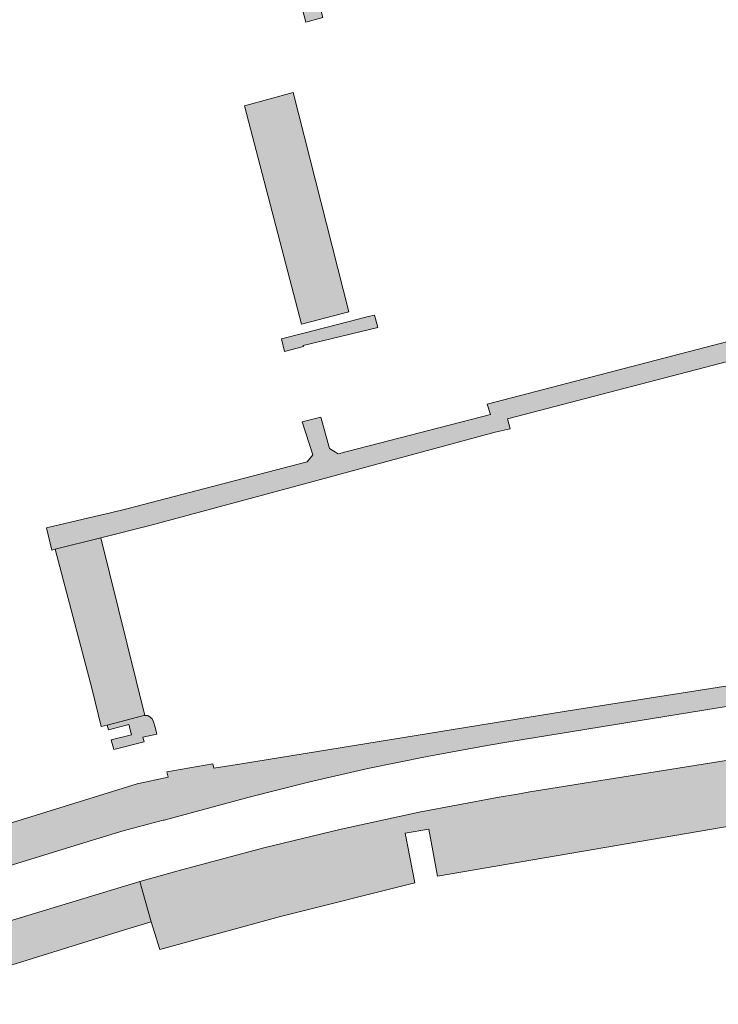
# Model space of a CAD drawing. Extents: x 97094 to 109644, y 463509 to 471969.
# Tile 9 of 256: x 99792 to 99859, y 464841 to 464936. Entities that reach past the tile are written whole.
import ezdxf

# ---------------------------------------------------------------- set-up
doc = ezdxf.new("R2010")
doc.units = 0
doc.layers.add('109 Onkruidbestrijding elementen', color=6, linetype='Continuous', lineweight=20, true_color=0xff00ff)

msp = doc.modelspace()

# ---------------------------------------------------------------- hatches: boundary and pattern name
at = {"layer": '109 Onkruidbestrijding elementen', "true_color": 0xff00ff}
for points in [[(99818.98, 464935.69), (99820.608, 464936.124), (99818.887, 464942.662), (99815.66, 464954.92), (99813.676, 464962.457), (99813.337, 464963.515), (99811.638, 464963.109), (99805.905, 464961.618), (99801.264, 464961.67), (99776.268, 464955.42), (99775.344, 464955.189), (99775.694, 464954.072), (99773.012, 464953.37), (99772.998, 464953.071), (99773.557, 464951.439), (99773.601, 464951.45), (99774.799, 464951.744), (99776.108, 464952.208), (99802.033, 464958.559), (99806.975, 464959.863), (99812.275, 464961.25), (99818.98, 464935.69)], [(99813.095, 464927.661), (99818.567, 464906.692), (99823.101, 464907.868), (99817.766, 464928.929), (99813.095, 464927.661)], [(99818.787, 464905.838), (99816.644, 464905.277), (99816.946, 464904.071), (99818.745, 464904.539), (99818.716, 464904.659), (99825.875, 464906.381), (99825.567, 464907.564), (99824.97, 464907.412), (99824.136, 464907.199), (99818.787, 464905.838)], [(99799.322, 464886.189), (99804.022, 464887.373), (99805.308, 464887.72), (99819.318, 464891.504), (99825.225, 464893.098), (99837.145, 464896.315), (99838.588, 464896.658), (99838.349, 464897.609), (99861.666, 464903.685), (99861.092, 464905.443), (99836.39, 464899.025), (99836.699, 464898.031), (99822.074, 464894.26), (99821.243, 464894.77), (99820.417, 464897.767), (99818.635, 464897.304), (99819.641, 464894.144), (99819.102, 464893.479), (99801.791, 464888.959), (99800.1, 464888.557), (99798.715, 464888.227), (99794.093, 464887.127), (99794.597, 464884.99), (99794.941, 464885.085), (99799.322, 464886.189)], [(99799.931, 464868.216), (99803.448, 464869.128), (99803.526, 464869.129), (99799.322, 464886.189), (99794.941, 464885.085), (99798.47, 464871.611), (99799.332, 464868.06), (99799.931, 464868.216)], [(99805.376, 464859.1), (99813.557, 464861.295), (99819.221, 464862.73), (99824.916, 464864.036), (99830.639, 464865.211), (99836.388, 464866.255), (99838.452, 464866.591), (99864.66, 464870.851), (99868.741, 464871.515), (99868.858, 464871.531), (99868.974, 464871.55), (99869.09, 464871.572), (99869.171, 464871.589), (99869.252, 464871.607), (99869.332, 464871.627), (99869.412, 464871.648), (99869.491, 464871.67), (99869.571, 464871.693), (99869.649, 464871.718), (99869.728, 464871.745), (99869.806, 464871.772), (99869.883, 464871.801), (99869.96, 464871.831), (99870.037, 464871.863), (99870.112, 464871.895), (99870.188, 464871.93), (99870.262, 464871.965), (99870.337, 464872.001), (99870.41, 464872.039), (99870.483, 464872.078), (99870.555, 464872.118), (99870.627, 464872.16), (99870.697, 464872.203), (99870.767, 464872.246), (99870.837, 464872.291), (99870.905, 464872.338), (99870.973, 464872.385), (99871.04, 464872.433), (99871.106, 464872.483), (99871.171, 464872.534), (99871.236, 464872.586), (99871.299, 464872.638), (99871.362, 464872.692), (99871.424, 464872.747), (99871.484, 464872.803), (99871.544, 464872.86), (99871.603, 464872.918), (99871.661, 464872.977), (99871.718, 464873.037), (99871.774, 464873.098), (99871.829, 464873.16), (99871.882, 464873.223), (99871.935, 464873.287), (99871.987, 464873.351), (99872.037, 464873.417), (99872.086, 464873.483), (99872.135, 464873.55), (99872.182, 464873.618), (99872.228, 464873.687), (99872.273, 464873.756), (99872.316, 464873.826), (99872.359, 464873.897), (99872.4, 464873.969), (99872.44, 464874.041), (99872.479, 464874.114), (99871.701, 464873.964), (99869.695, 464873.578), (99843.974, 464869.545), (99812.804, 464864.492), (99810.153, 464864.062), (99810.044, 464864.476), (99805.635, 464863.71), (99805.763, 464863.223), (99802.808, 464862.566), (99788.951, 464858.287), (99787.032, 464857.858), (99782.675, 464856.492), (99780.867, 464855.926), (99775.111, 464854.122), (99775.526, 464852.634), (99776.219, 464850.142), (99786.035, 464853.231), (99786.811, 464853.475), (99790, 464854.53), (99797.661, 464856.918), (99801.453, 464858.058), (99805.28, 464859.076), (99805.376, 464859.1)], [(99803.526, 464869.129), (99803.448, 464869.128), (99799.931, 464868.216), (99800.047, 464867.768), (99801.998, 464868.254), (99802.249, 464867.286), (99800.298, 464866.801), (99800.303, 464866.781), (99800.544, 464865.852), (99803.467, 464866.61), (99803.354, 464867.047), (99804.682, 464867.352), (99804.513, 464867.998), (99804.377, 464868.521), (99804.219, 464868.823), (99804.056, 464868.967), (99803.816, 464869.133), (99803.526, 464869.129)], [(99841.688, 464861.986), (99840.489, 464861.8), (99839.295, 464861.583), (99837.358, 464861.257), (99829.846, 464859.842), (99822.373, 464858.236), (99814.943, 464856.442), (99806.819, 464854.25), (99806.617, 464854.193), (99803.04, 464853.2), (99804.133, 464849.314), (99804.957, 464846.662), (99816.541, 464849.832), (99829.44, 464853.068), (99828.505, 464857.822), (99830.799, 464858.233), (99831.63, 464853.704), (99865.791, 464859.563), (99865.171, 464863.921), (99864.904, 464865.713), (99841.688, 464861.986)], [(99803.04, 464853.2), (99788.685, 464848.835), (99787.454, 464848.447), (99777.558, 464845.328), (99778.648, 464841.411), (99801.481, 464848.54), (99804.133, 464849.314), (99803.04, 464853.2)]]:
    msp.add_hatch(color=6, dxfattribs=at).paths.add_polyline_path(points)

# ---------------------------------------------------------------- linework, layer by layer
at = {"layer": '109 Onkruidbestrijding elementen', "color": 3, "true_color": 0x00ff00}
for points in [[(99818.98, 464935.69), (99820.608, 464936.124), (99818.887, 464942.662), (99815.66, 464954.92), (99813.676, 464962.457), (99813.337, 464963.515), (99811.638, 464963.109), (99805.905, 464961.618), (99801.264, 464961.67), (99776.268, 464955.42), (99775.344, 464955.189), (99775.694, 464954.072), (99773.012, 464953.37), (99772.998, 464953.071), (99773.557, 464951.439), (99773.601, 464951.45), (99774.799, 464951.744), (99776.108, 464952.208), (99802.033, 464958.559), (99806.975, 464959.863), (99812.275, 464961.25), (99818.98, 464935.69)], [(99813.095, 464927.661), (99818.567, 464906.692), (99823.101, 464907.868), (99817.766, 464928.929), (99813.095, 464927.661)], [(99818.787, 464905.838), (99816.644, 464905.277), (99816.946, 464904.071), (99818.745, 464904.539), (99818.716, 464904.659), (99825.875, 464906.381), (99825.567, 464907.564), (99824.97, 464907.412), (99824.136, 464907.199), (99818.787, 464905.838)], [(99799.931, 464868.216), (99803.448, 464869.128), (99803.526, 464869.129), (99799.322, 464886.189), (99794.941, 464885.085), (99798.47, 464871.611), (99799.332, 464868.06), (99799.931, 464868.216)], [(99803.526, 464869.129), (99803.448, 464869.128), (99799.931, 464868.216), (99800.047, 464867.768), (99801.998, 464868.254), (99802.249, 464867.286), (99800.298, 464866.801), (99800.303, 464866.781), (99800.544, 464865.852), (99803.467, 464866.61), (99803.354, 464867.047), (99804.682, 464867.352), (99804.513, 464867.998), (99804.377, 464868.521), (99804.219, 464868.823), (99804.056, 464868.967), (99803.816, 464869.133), (99803.526, 464869.129)], [(99841.688, 464861.986), (99840.489, 464861.8), (99839.295, 464861.583), (99837.358, 464861.257), (99829.846, 464859.842), (99822.373, 464858.236), (99814.943, 464856.442), (99806.819, 464854.25), (99806.617, 464854.193), (99803.04, 464853.2), (99804.133, 464849.314), (99804.957, 464846.662), (99816.541, 464849.832), (99829.44, 464853.068), (99828.505, 464857.822), (99830.799, 464858.233), (99831.63, 464853.704), (99865.791, 464859.563), (99865.171, 464863.921), (99864.904, 464865.713), (99841.688, 464861.986)], [(99803.04, 464853.2), (99788.685, 464848.835), (99787.454, 464848.447), (99777.558, 464845.328), (99778.648, 464841.411), (99801.481, 464848.54), (99804.133, 464849.314), (99803.04, 464853.2)]]:
    msp.add_lwpolyline(points, close=True, dxfattribs=at)
for points in [[(99861.092, 464905.443), (99836.39, 464899.025), (99836.699, 464898.031), (99822.074, 464894.26), (99821.243, 464894.77), (99820.417, 464897.767), (99818.635, 464897.304), (99819.641, 464894.144), (99819.102, 464893.479), (99801.791, 464888.959), (99800.1, 464888.557), (99798.715, 464888.227), (99794.093, 464887.127), (99794.597, 464884.99), (99794.941, 464885.085), (99799.322, 464886.189), (99799.322, 464886.189), (99804.022, 464887.373), (99805.308, 464887.72), (99819.318, 464891.504), (99825.225, 464893.098), (99837.145, 464896.315), (99838.588, 464896.658), (99838.349, 464897.609), (99861.666, 464903.685)], [(99869.695, 464873.578), (99843.974, 464869.545), (99812.804, 464864.492), (99810.153, 464864.062), (99810.044, 464864.476), (99805.635, 464863.71), (99805.763, 464863.223), (99802.808, 464862.566), (99788.951, 464858.287)], [(99790, 464854.53), (99797.661, 464856.918), (99801.453, 464858.058), (99805.28, 464859.076), (99805.376, 464859.1), (99805.376, 464859.1), (99813.557, 464861.295), (99819.221, 464862.73), (99824.916, 464864.036), (99830.639, 464865.211), (99836.388, 464866.255), (99838.452, 464866.591), (99864.66, 464870.851)]]:
    msp.add_lwpolyline(points, dxfattribs=at)

doc.saveas('drawing.dxf')
